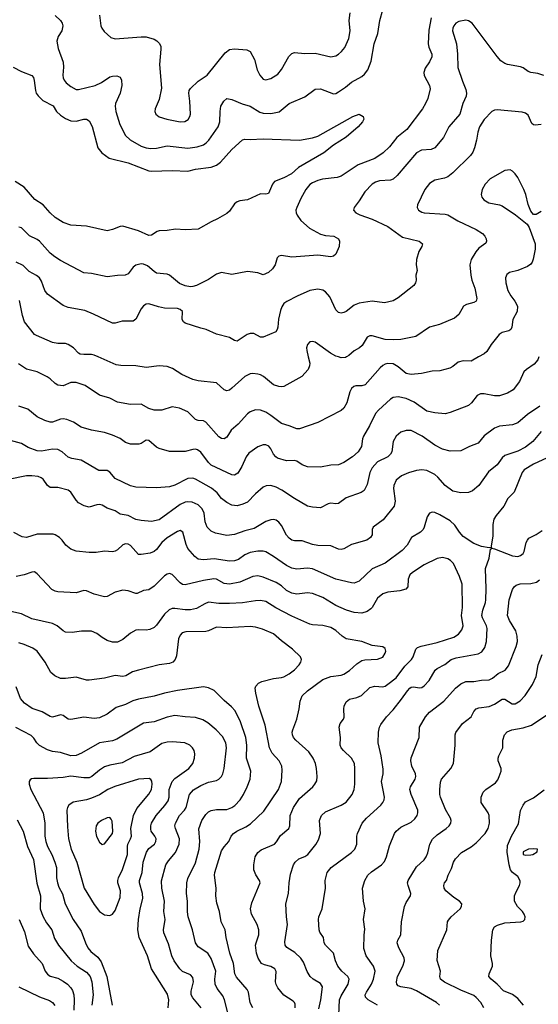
# Model space of a CAD drawing. Header units: inches. Extents: x 990586 to 1117858, y 769490 to 892071.
# Tile 167 of 248: x 1052636 to 1056627, y 845016 to 852596. Entities that reach past the tile are written whole.
import ezdxf

# ---------------------------------------------------------------- set-up
doc = ezdxf.new("R2010")
doc.units = ezdxf.units.IN
doc.header["$MEASUREMENT"] = 0
doc.layers.add('B0854', color=7, linetype='Continuous')
doc.layers.add('B0855', color=7, linetype='Continuous')

msp = doc.modelspace()

# ---------------------------------------------------------------- linework, layer by layer
at = {"layer": 'B0854', "color": 6}
for points, elevation in [([(1056167.1, 850000), (1056111.8, 849968.2), (1056050, 849968.8), (1056010, 849958.6), (1055970, 849925), (1055947, 849913), (1055870, 849892.7), (1055810, 849889.9), (1055728.3, 849871.7), (1055650, 849863.4), (1055610, 849871.2), (1055550, 849922.7), (1055510, 849945.9), (1055470.3, 849949.7), (1055450, 849944), (1055430, 849933.8), (1055410, 849915.6), (1055295.1, 849784.9), (1055270, 849777.3), (1055223.2, 849776.8), (1055207.9, 849772.1), (1055190, 849757.1), (1055176.3, 849730), (1055154, 849646), (1055130, 849606.5), (1055110, 849586.2), (1054930, 849494.2), (1054790, 849445.5), (1054770, 849445.8), (1054710.2, 849470.2), (1054650, 849486.5), (1054570, 849548.7), (1054530, 849574.1), (1054490, 849590.4), (1054450, 849591.3), (1054410, 849577.1), (1054390, 849562.6), (1054318.9, 849481.1), (1054263, 849437), (1054230, 849382.2), (1054210, 849369.3), (1054190, 849370.9), (1054170, 849385.1), (1054070, 849498.3), (1054050, 849507.8), (1054010, 849511.1), (1053990, 849517.9), (1053930, 849576.6), (1053865, 849605), (1053810, 849614.7), (1053730, 849590.8), (1053670, 849589.7), (1053630, 849601.9), (1053570, 849635.8), (1053490, 849634.8), (1053390, 849651.3), (1053330, 849683.3), (1053250, 849704.3), (1053139.2, 849779.2), (1053070, 849804.2), (1053030, 849804.2), (1052970, 849776.7), (1052930, 849783.5), (1052910, 849794.8), (1052871.4, 849831.4), (1052847, 849847), (1052770, 849884.3), (1052690, 849906.4), (1052627.1, 849947.1)], 2900), ([(1056632.7, 850000), (1056622.8, 849977.2), (1056594.7, 849945.3), (1056536.1, 849903.9), (1056515.9, 849884.1), (1056483.4, 849810), (1056434.4, 849745.6), (1056390, 849719.8), (1056330, 849699.7), (1056290, 849699.6), (1056210, 849716.6), (1056183.8, 849716.2), (1056157.8, 849702.2), (1056114.3, 849645.7), (1056090, 849625.2), (1055950, 849571.7), (1055910, 849561.5), (1055830.1, 849569.9), (1055770, 849583), (1055672.7, 849652.7), (1055610, 849680.8), (1055550, 849693.6), (1055510, 849686.9), (1055490, 849674.1), (1055396.8, 849590), (1055375.5, 849564.5), (1055329.4, 849470), (1055281, 849390), (1055274, 849370), (1055265.7, 849310), (1055241.8, 849270), (1055197.8, 849230), (1055130, 849186), (1055090, 849168.5), (1055030, 849165.4), (1054950, 849151.8), (1054850, 849153.9), (1054810.1, 849170.1), (1054770, 849196.6), (1054750, 849201.8), (1054690, 849201.1), (1054621.6, 849221.6), (1054607.7, 849230), (1054590.7, 849250), (1054570, 849293), (1054553, 849313), (1054530, 849323.6), (1054510, 849324.1), (1054470, 849308.4), (1054400.5, 849259.5), (1054378, 849230), (1054345, 849155), (1054313.8, 849106.2), (1054290, 849090.5), (1054270, 849091.7), (1054110, 849165.7), (1054090, 849186.1), (1054030, 849266.8), (1054005.8, 849285.8), (1053990, 849290.2), (1053970, 849287.5), (1053910, 849272), (1053790, 849272.7), (1053710, 849294.6), (1053690, 849304.9), (1053630, 849356.6), (1053610, 849358), (1053570, 849333.1), (1053552.3, 849327.7), (1053489.1, 849329.1), (1053450, 849341.5), (1053410, 849372.9), (1053350, 849398.6), (1053290, 849417.3), (1053190, 849435.1), (1053110, 849459.9), (1053050, 849497.4), (1052998.1, 849518.1), (1052970, 849523.2), (1052950, 849520.7), (1052890, 849497.7), (1052870, 849497.8), (1052830.7, 849510), (1052770, 849539.2), (1052698.6, 849598.6), (1052630, 849619.5)], 3000), ([(1054857.2, 850000), (1054869, 849951), (1054867.4, 849930), (1054856.9, 849903.1), (1054806.4, 849850), (1054670, 849773.3), (1054654, 849770), (1054630, 849771.4), (1054590, 849786.2), (1054511.4, 849850), (1054490, 849861.2), (1054470, 849868.3), (1054430, 849872.9), (1054410, 849869.6), (1054370, 849849.6), (1054270, 849758.1), (1054250, 849743.6), (1054230, 849737.8), (1054210, 849746.8), (1054150, 849799.4), (1054010, 849816.5), (1053970, 849825.6), (1053884, 849864), (1053811.8, 849911.8), (1053770, 849927), (1053710, 849930.9), (1053610, 849919.3), (1053530, 849932.2), (1053414.1, 849934.1), (1053379.7, 849939.7), (1053240.3, 850000)], 2800), ([(1055152.1, 850000), (1055144.3, 849995.7), (1055110, 849994), (1055090.5, 850000)], 2800), ([(1056639.2, 849620.8), (1056543.1, 849556.9), (1056470, 849492.8), (1056430, 849477.8), (1056330, 849465.5), (1056290, 849451.9), (1056210, 849392.1), (1056164.5, 849335.5), (1056098.6, 849310), (1056030, 849276.7), (1055950, 849274.5), (1055890, 849288.6), (1055830, 849320.5), (1055734.9, 849390), (1055650, 849432.7), (1055610, 849434.4), (1055570, 849420.6), (1055534.6, 849390), (1055511.7, 849350), (1055500.5, 849270), (1055490.8, 849250), (1055468.2, 849230), (1055390, 849192.8), (1055350, 849147.2), (1055330.7, 849110), (1055310, 849018.4), (1055287.8, 848972.2), (1055263.7, 848956.3), (1055150, 848914.8), (1055090, 848871.6), (1055070, 848868.5), (1055030, 848873.1), (1055010, 848869.6), (1054950, 848838.6), (1054890, 848842.9), (1054850, 848851.9), (1054750, 848909.4), (1054654.8, 848974.8), (1054610, 848997), (1054570, 849009.2), (1054532.1, 849007.9), (1054510, 848998.1), (1054450, 848945.5), (1054390, 848882.9), (1054354.5, 848865.5), (1054310, 848854.5), (1054270, 848859.1), (1054230, 848878.1), (1054190, 848911.1), (1054154.8, 848954.8), (1054113.2, 848990), (1053990, 849058.8), (1053970, 849065.7), (1053930, 849064), (1053830, 849011.4), (1053790, 848999.1), (1053690, 848991.9), (1053530, 848997.3), (1053490, 849008.1), (1053370, 849063.5), (1053330, 849112.3), (1053310, 849124.3), (1053245.6, 849125.6), (1053110, 849205.6), (1053038.4, 849218.4), (1053010, 849229), (1052963.6, 849270), (1052930, 849287.3), (1052890, 849290.2), (1052805.2, 849274.8), (1052770, 849276), (1052702.7, 849302.7), (1052650, 849334.6), (1052510, 849370.9)], 3100), ([(1056650, 849425.4), (1056585.1, 849350), (1056530, 849305.5), (1056470, 849273.4), (1056370, 849240.1), (1056350, 849223), (1056309.7, 849170.3), (1056244.6, 849115.4), (1056170, 849010.3), (1056121.5, 848970), (1056090, 848954.9), (1056030, 848952.8), (1055970, 848965.6), (1055910, 849009.7), (1055853.9, 849073.9), (1055830, 849094.9), (1055770, 849125.4), (1055730, 849130.5), (1055690, 849126.4), (1055627.9, 849107.9), (1055575, 849085), (1055533.5, 849050), (1055515.5, 849010), (1055514.2, 848985.8), (1055525.9, 848890), (1055518.7, 848850), (1055434.1, 848745.9), (1055356.6, 848690), (1055350.1, 848670), (1055348.4, 848630), (1055335.4, 848610), (1055306.7, 848590), (1055190, 848556.2), (1055130, 848522), (1055110, 848517.7), (1055090, 848520.9), (1055030, 848546.5), (1054930, 848547.6), (1054890, 848556), (1054810, 848585.1), (1054750, 848584.7), (1054730, 848590.3), (1054710, 848603.5), (1054690, 848628.2), (1054650, 848703.3), (1054630, 848728.5), (1054610, 848742.2), (1054590, 848747.3), (1054570, 848745.8), (1054530, 848731.7), (1054440.6, 848679.4), (1054370, 848661.2), (1054290, 848633), (1054230, 848625.8), (1054142.7, 848642.7), (1054110, 848657.3), (1054079.1, 848690), (1054064.7, 848730), (1054055.8, 848795.8), (1054040.1, 848830), (1054010, 848860.6), (1053962.9, 848882.9), (1053930, 848884.6), (1053910, 848880.5), (1053870, 848862.9), (1053710, 848746.6), (1053650, 848732.8), (1053570, 848739.4), (1053530, 848748), (1053470, 848779), (1053410, 848789.7), (1053370, 848815.2), (1053310, 848836.1), (1053270, 848858.1), (1053250, 848863.1), (1053230, 848861.7), (1053170, 848844.2), (1053132.9, 848852.9), (1053090, 848877.8), (1053070, 848896.4), (1053030, 848957.9), (1053010, 848975), (1052930, 848993.7), (1052870, 848994.4), (1052850, 849009), (1052817.5, 849057.5), (1052800.8, 849070), (1052778.2, 849078.2), (1052730, 849085.5), (1052690, 849085.5), (1052550, 849056.1)], 3200), ([(1056730, 849239.1), (1056590, 849175), (1056518.9, 849130), (1056504.1, 849110), (1056442.3, 848957.7), (1056393.5, 848910), (1056361.3, 848850), (1056302.2, 848777.8), (1056285.5, 848750), (1056276.6, 848710), (1056276.5, 848623.5), (1056263.4, 848543.4), (1056267.1, 848532.9), (1056249, 848531), (1056190, 848540.9), (1056130, 848562.9), (1056050, 848617.9), (1056021.2, 848650), (1055984.7, 848704.7), (1055950, 848738.5), (1055870, 848785.4), (1055830, 848802.1), (1055810, 848804.8), (1055790, 848797.1), (1055771.9, 848768.1), (1055750.1, 848690), (1055740.4, 848670), (1055719.6, 848650), (1055652.4, 848610), (1055617.4, 848550), (1055580.7, 848510), (1055450, 848412.5), (1055350, 848367.7), (1055250, 848273.7), (1055210, 848258.6), (1055190, 848259.5), (1055070, 848288.5), (1054890, 848369.5), (1054850, 848374.7), (1054770, 848365.3), (1054730, 848374.2), (1054690, 848393.8), (1054590, 848463.8), (1054530, 848498.6), (1054510, 848505.6), (1054470, 848505.7), (1054410, 848494.8), (1054370, 848476), (1054319.4, 848440.6), (1054289.7, 848430.3), (1054250, 848428.2), (1054133.5, 848446.5), (1054050, 848438.6), (1054010, 848443.9), (1053983.2, 848463.2), (1053930, 848524.7), (1053916.2, 848556.2), (1053891.1, 848650), (1053870, 848663.1), (1053850, 848656.2), (1053770, 848607.3), (1053730.3, 848570), (1053690, 848516.3), (1053670, 848501.1), (1053641.1, 848490), (1053570, 848478.7), (1053550, 848479.9), (1053490, 848548.1), (1053470, 848558.1), (1053450, 848561.3), (1053430, 848552.8), (1053390, 848515.4), (1053370, 848504.5), (1053350, 848500.4), (1053290, 848503.7), (1053225.2, 848494.8), (1053170, 848493.1), (1053070, 848504.2), (1053030, 848520.5), (1052990.6, 848550.6), (1052963.1, 848590), (1052941.5, 848610), (1052910.5, 848630), (1052894.6, 848634.6), (1052770, 848635.9), (1052689.5, 848609.5), (1052655.1, 848615.1), (1052590, 848647.9)], 3300), ([(1055091.9, 844931.9), (1055096.7, 845050), (1055110, 845081.9), (1055163.8, 845170), (1055172.5, 845210), (1055162.5, 845230), (1055116.6, 845270), (1055085.4, 845310), (1055066.7, 845350), (1055050, 845410.7), (1054990.3, 845470.3), (1054980.7, 845490), (1054974.7, 845530), (1054947.1, 845570), (1054939.9, 845590), (1054935, 845670), (1054938, 845690), (1054962.9, 845750), (1054990.9, 845909.1), (1054986.1, 845970), (1055003.7, 846030), (1055033.5, 846070), (1055190, 846185.5), (1055214.8, 846210), (1055230.9, 846250), (1055230.5, 846310), (1055234.8, 846330), (1055273.1, 846410), (1055305.1, 846450), (1055414.8, 846550), (1055431.5, 846570), (1055440.6, 846590), (1055442.5, 846610), (1055421, 846730), (1055432.4, 846790), (1055433.1, 846826.9), (1055417.7, 846930), (1055394.9, 847030), (1055397.8, 847110), (1055406.5, 847150), (1055416.5, 847170), (1055458.6, 847230), (1055510, 847282.3), (1055575.3, 847364.7), (1055620.2, 847430), (1055639.9, 847450), (1055650, 847457.3), (1055670, 847461.2), (1055710, 847452.1), (1055730, 847454.4), (1055750, 847466.5), (1055786.8, 847510), (1055832.6, 847587.4), (1055850, 847601.1), (1055908.8, 847631.2), (1055956.1, 847670), (1055995.7, 847684.3), (1056165.6, 847714.4), (1056192, 847730), (1056216.5, 847763.5), (1056229.8, 847810), (1056233, 847910), (1056228.9, 847930), (1056196.8, 847990), (1056193.5, 848010), (1056200.6, 848050), (1056221.5, 848110), (1056223.2, 848130), (1056226.1, 848213.9), (1056220.2, 848370), (1056248.1, 848450), (1056260.1, 848519.9), (1056270, 848528.4), (1056290, 848523), (1056430, 848467.4), (1056470, 848464), (1056490, 848469.8), (1056510, 848485.8), (1056519.3, 848500.7), (1056534.9, 848570), (1056543.1, 848590), (1056555.4, 848604.6), (1056610, 848631.9), (1056656.9, 848663.1)], 3300), ([(1054939.3, 844980.7), (1054953.9, 845050), (1054965.6, 845150), (1054950, 845176.5), (1054894.8, 845210), (1054872.5, 845230), (1054849.4, 845269.4), (1054819.3, 845339.3), (1054799.7, 845370), (1054754, 845414), (1054693.1, 845453.1), (1054679, 845470), (1054676.4, 845496.4), (1054696.6, 845630), (1054688.7, 845690), (1054683.6, 845790), (1054706, 845870), (1054711.1, 845950), (1054721.5, 846018.5), (1054744.3, 846090), (1054755.3, 846110), (1054784.9, 846135.1), (1054830, 846154.1), (1054854.8, 846170), (1054914.8, 846245.2), (1054937, 846283), (1054950.7, 846330), (1054944.6, 846430), (1054958.7, 846470), (1054990, 846498.1), (1055110, 846548.2), (1055148, 846572), (1055193.9, 846630), (1055211, 846669), (1055215.6, 846710), (1055216.6, 846830), (1055212.3, 846870), (1055190.3, 846910), (1055128, 846970), (1055111.4, 846990), (1055103, 847010), (1055104.9, 847070), (1055093.8, 847150), (1055101.3, 847178.7), (1055128, 847210), (1055134.3, 847225.7), (1055131.4, 847290), (1055134.2, 847310), (1055150, 847345.3), (1055175.3, 847364.7), (1055230, 847378.7), (1055265.7, 847394.3), (1055330, 847454.9), (1055370, 847464.3), (1055430, 847459.9), (1055450, 847465.3), (1055470, 847479.3), (1055533.9, 847530), (1055599.7, 847620.3), (1055652.4, 847670), (1055665.5, 847690), (1055684.8, 847750), (1055698.2, 847761.8), (1055726.3, 847773.7), (1055850, 847800.9), (1055976.8, 847843.2), (1056013.7, 847866.3), (1056039.9, 847900.1), (1056048, 847930), (1056036.3, 848010), (1056043.8, 848070), (1056040.9, 848250), (1056022.1, 848310), (1055975, 848410), (1055952.8, 848432.8), (1055930, 848446.7), (1055890, 848454.7), (1055850, 848448.1), (1055750, 848398.8), (1055658.9, 848341.1), (1055638, 848322), (1055626.2, 848290), (1055623.4, 848230), (1055609.2, 848210.8), (1055561.8, 848198.2), (1055470, 848188.3), (1055430, 848174.8), (1055390, 848142.3), (1055350, 848071.2), (1055339.7, 848060.3), (1055310, 848039.6), (1055270, 848028.3), (1055210, 848031.5), (1055150.1, 848049.9), (1055070, 848086.5), (1054970, 848149), (1054890, 848179.8), (1054850, 848184.6), (1054770, 848173.9), (1054730, 848179.9), (1054690, 848201.7), (1054650, 848237.7), (1054610, 848264.3), (1054510, 848304.9), (1054470, 848313.8), (1054430, 848308.8), (1054330, 848266), (1054250, 848249.7), (1054210, 848255.1), (1054150, 848287.8), (1054130, 848291.6), (1054050, 848279.5), (1053910, 848245.8), (1053890, 848249.1), (1053870, 848261.1), (1053810, 848323.7), (1053790, 848331.3), (1053770, 848327.8), (1053750, 848315.3), (1053670, 848236), (1053630, 848206.1), (1053590, 848201.1), (1053540.9, 848179.1), (1053530, 848177.6), (1053470, 848199.7), (1053430, 848205), (1053371, 848190), (1053310, 848155.9), (1053290, 848151.8), (1053210, 848173.7), (1053150, 848198.2), (1053130, 848200.9), (1053070, 848183.8), (1052930, 848192.2), (1052910, 848196.1), (1052884.5, 848210), (1052770, 848330.7), (1052750, 848344.2), (1052730, 848343.6), (1052670, 848322.7), (1052610, 848309.4)], 3400), ([(1055388.7, 845010), (1055316.9, 845050), (1055297.3, 845070), (1055296.1, 845090), (1055304.7, 845110), (1055343.4, 845170), (1055359.7, 845210), (1055371.1, 845270), (1055358.2, 845310), (1055302.7, 845390), (1055285.8, 845445.8), (1055287.5, 845547.5), (1055293.1, 845593.1), (1055282, 845670), (1055295.5, 845750), (1055283, 845810), (1055275.6, 845910), (1055292, 845970), (1055315.4, 846010), (1055343.1, 846036.9), (1055419.9, 846090), (1055443.6, 846116.4), (1055459.2, 846150), (1055483.4, 846236.6), (1055521.3, 846330), (1055533.9, 846350), (1055570, 846379.7), (1055650, 846418.8), (1055676.8, 846443.2), (1055693.9, 846470), (1055699.7, 846490), (1055699.3, 846510), (1055648.9, 846630), (1055639.1, 846670), (1055642.8, 846690), (1055680.8, 846750), (1055684.8, 846770), (1055681.2, 846790), (1055653.5, 846850), (1055645.7, 846890), (1055650, 846914), (1055709.3, 847070), (1055712.2, 847150), (1055758.6, 847230), (1055790, 847265.2), (1055899.4, 847350), (1055989.7, 847450.3), (1056030, 847484.3), (1056070, 847499.8), (1056130, 847499.9), (1056190, 847510.4), (1056250, 847514), (1056274.3, 847525.7), (1056317.9, 847562.1), (1056371.3, 847588.7), (1056397.2, 847622.8), (1056456.7, 847770), (1056466.5, 847810), (1056464.8, 847850), (1056454.7, 847890), (1056405, 847970), (1056391.3, 848010), (1056403.8, 848130), (1056428.5, 848210), (1056441.1, 848230), (1056457.8, 848242.2), (1056488, 848252), (1056570, 848256.1), (1056613, 848267), (1056636.1, 848283.9)], 3200), ([(1054756.2, 844990), (1054756.2, 845016.2), (1054751.2, 845030), (1054740.5, 845040.5), (1054670, 845086.9), (1054622.4, 845142.4), (1054609.4, 845169.4), (1054605.2, 845190), (1054609.7, 845269.7), (1054599.4, 845290), (1054570, 845307.2), (1054519.1, 845319.1), (1054496.6, 845330), (1054470.8, 845370), (1054459.4, 845410), (1054452.1, 845470), (1054454.9, 845490), (1054477.1, 845550), (1054477, 845590), (1054463.1, 845630), (1054421.4, 845710), (1054413.2, 845750), (1054422.3, 845797.7), (1054486.8, 845950), (1054482.9, 845970), (1054452.7, 846012.7), (1054437.9, 846050), (1054438.5, 846090), (1054448.9, 846150), (1054470, 846185.5), (1054494.6, 846205.4), (1054596.4, 846250), (1054613.2, 846266.8), (1054644.3, 846315.7), (1054708.7, 846370), (1054715.2, 846390), (1054717.5, 846470), (1054743.1, 846530), (1054790, 846601.6), (1054891.6, 846690), (1054908.7, 846710), (1054922.4, 846737.6), (1054926.4, 846770), (1054920.8, 846830), (1054911.6, 846870), (1054894, 846910), (1054860.2, 846960.2), (1054760.8, 847050), (1054744, 847070), (1054735.4, 847090), (1054734.4, 847110), (1054739.6, 847130), (1054770.2, 847210), (1054787.2, 847290), (1054794.3, 847350), (1054810.9, 847390), (1054851.1, 847428.9), (1054970, 847516.1), (1055030, 847539.5), (1055109.6, 847549.6), (1055130, 847556.8), (1055174.7, 847585.3), (1055230, 847636.9), (1055270, 847662.6), (1055292.1, 847667.9), (1055390, 847673), (1055430, 847689.3), (1055450, 847719), (1055453.3, 847733.3), (1055450, 847754.8), (1055430, 847767.9), (1055350, 847779.4), (1055269.8, 847809.8), (1055150, 847830.8), (1055117.4, 847850), (1055070, 847892.9), (1055030, 847916.4), (1054970, 847933.4), (1054890, 847936.9), (1054870, 847941.8), (1054730, 848003.6), (1054608.2, 848068.2), (1054530, 848115.8), (1054490, 848125.7), (1054450, 848123), (1054350, 848105.5), (1054250, 848101.2), (1054170, 848102.2), (1054090, 848110.6), (1054060, 848100), (1053997, 848063), (1053950, 848052.9), (1053910, 848052), (1053830, 848063.5), (1053810, 848062.3), (1053787.1, 848052.9), (1053750, 848019.8), (1053690, 847935), (1053670, 847917.4), (1053637.7, 847902.3), (1053610, 847896.5), (1053550, 847899.5), (1053530, 847896.3), (1053490, 847872.9), (1053430, 847823.6), (1053390, 847804.2), (1053350, 847803.5), (1053310, 847817.9), (1053270, 847840.2), (1053230, 847870.2), (1053190, 847889.6), (1053111.2, 847888.8), (1053041.4, 847878.6), (1052990, 847881.7), (1052969.9, 847890), (1052924.6, 847930), (1052890, 847948.2), (1052730, 847983.4), (1052650, 848021.6), (1052546.1, 848046.1)], 3500), ([(1054430, 844988.5), (1054410, 845026.3), (1054396.5, 845110), (1054387.6, 845130), (1054305, 845225), (1054293, 845250), (1054281.8, 845330), (1054253.6, 845410), (1054225.1, 845530), (1054216.4, 845590), (1054185.6, 845650), (1054173.5, 845730), (1054153.9, 845793.9), (1054146.5, 845850), (1054148.1, 845910), (1054136.7, 846010), (1054138.2, 846030), (1054190, 846197.3), (1054210, 846229.3), (1054246.2, 846270), (1054264.7, 846310), (1054280.8, 846330), (1054307.8, 846350), (1054377, 846383), (1054413.6, 846406.4), (1054516, 846504), (1054628.5, 846670), (1054651.9, 846730), (1054657.4, 846817.4), (1054653.9, 846850), (1054631.9, 846890), (1054578, 846950), (1054558.9, 846990), (1054524.2, 847164.2), (1054476.9, 847310), (1054454, 847410), (1054449.6, 847450), (1054454.5, 847465.5), (1054472.9, 847487.1), (1054499.6, 847500.4), (1054590, 847523.9), (1054650, 847532), (1054670, 847537.7), (1054710, 847559.3), (1054750.5, 847590), (1054787.6, 847630), (1054799.3, 847650), (1054803.9, 847670), (1054797.3, 847690), (1054736.8, 847750), (1054650, 847814.4), (1054590, 847867.9), (1054504.7, 847904.7), (1054450, 847920.3), (1054410, 847925.4), (1054230, 847913.9), (1054150, 847918.7), (1054090, 847891.4), (1054070, 847886.7), (1053916, 847884), (1053885.5, 847874.5), (1053870, 847856.6), (1053859.4, 847830), (1053841.9, 847698.1), (1053833.9, 847670), (1053815.5, 847650), (1053790, 847638.7), (1053710, 847630.2), (1053550.7, 847589.3), (1053505.1, 847574.9), (1053454.4, 847545.6), (1053430, 847539.7), (1053370, 847548.4), (1053290, 847527.1), (1053170, 847510.7), (1053150, 847511.6), (1053070, 847534.7), (1052990, 847524.8), (1052950, 847525), (1052905.9, 847545.9), (1052876, 847570), (1052832.3, 847650), (1052770, 847734.6), (1052737.3, 847757.3), (1052670, 847786.2), (1052630, 847798.2)], 3600), ([(1055865.9, 845010), (1055844.9, 845030), (1055690, 845119), (1055650, 845137.6), (1055570, 845150.5), (1055550, 845158.7), (1055539.3, 845170), (1055535.3, 845190), (1055544.3, 845230), (1055586.1, 845310), (1055596.9, 845350), (1055594, 845374), (1055554.7, 845450), (1055542.4, 845490), (1055547.6, 845510), (1055569.2, 845550.8), (1055574.8, 845650), (1055598.4, 845770), (1055610, 845799.8), (1055642.7, 845850), (1055647.6, 845870), (1055625, 845930), (1055620.6, 845950), (1055625.3, 845970), (1055690, 846073.8), (1055750, 846128.5), (1055765.6, 846150), (1055777.9, 846182.1), (1055793.2, 846250), (1055813.5, 846286.5), (1055850, 846321.3), (1055919.3, 846370), (1055940.7, 846390), (1055953.4, 846410), (1055956.9, 846430), (1055952.6, 846450), (1055914.4, 846514.4), (1055875.4, 846610), (1055870.2, 846630.2), (1055869.3, 846669.3), (1055874.2, 846725.8), (1055882.6, 846750), (1055953.6, 846830), (1055973.6, 846870), (1055988.5, 847010), (1055986.8, 847090), (1055992.5, 847107.5), (1056043.3, 847176.7), (1056110, 847229.2), (1056131.2, 847270), (1056150, 847291.9), (1056170, 847299.5), (1056250, 847308.5), (1056290, 847326.4), (1056350, 847364.2), (1056370, 847365.8), (1056425.4, 847330), (1056450, 847329.5), (1056487.1, 847352.9), (1056526.4, 847393.6), (1056582.9, 847477.1), (1056610, 847539.1), (1056625.9, 847630), (1056656.7, 847710)], 3100), ([(1054237.7, 844950), (1054213.5, 845050), (1054200.5, 845080.5), (1054156.5, 845136.5), (1054140.4, 845170), (1054138.5, 845210), (1054146.6, 845270), (1054109.6, 845369.6), (1054083.4, 845410), (1054010, 845459.5), (1053988.2, 845490), (1053966.8, 845590), (1053931.6, 845690), (1053927.5, 845727.5), (1053928.8, 845810), (1053920.9, 845870), (1053923.2, 845950), (1053930, 845984.6), (1053990, 846105.9), (1054017.4, 846210), (1054022.4, 846270), (1054013.7, 846366.3), (1054039.1, 846430), (1054070, 846477), (1054090, 846496.4), (1054110, 846507.9), (1054150, 846515.6), (1054230, 846515.4), (1054269.8, 846530.2), (1054292.7, 846547.3), (1054332.3, 846590), (1054359.4, 846630), (1054387.5, 846690), (1054408.9, 846750), (1054414.2, 846810), (1054382.9, 846910), (1054383.7, 847010), (1054377.7, 847070), (1054336.6, 847190), (1054294.4, 847274.4), (1054267.3, 847307.3), (1054210, 847353.8), (1054131.7, 847431.7), (1054090, 847452.4), (1054050, 847459.3), (1053850, 847430.8), (1053750, 847410.2), (1053670, 847387.6), (1053550, 847365.1), (1053508.2, 847351.8), (1053450, 847323.6), (1053378.9, 847301.1), (1053310, 847249.2), (1053250, 847221.1), (1053210, 847217.1), (1053130, 847225.8), (1053030, 847207.9), (1053010, 847210), (1052970, 847238.9), (1052950, 847245.7), (1052890, 847227.4), (1052870, 847232.6), (1052810, 847268.6), (1052733.1, 847293.1), (1052674.1, 847334.1), (1052643.8, 847370), (1052610, 847459.1)], 3700), ([(1054033.7, 844990), (1053970, 845065.3), (1053956.8, 845090), (1053956.1, 845116.1), (1053973.5, 845190), (1053970, 845222.3), (1053950, 845242.2), (1053888.7, 845268.7), (1053868.9, 845288.9), (1053825.1, 845350), (1053807.9, 845387.9), (1053780.5, 845480.5), (1053745.3, 845565.3), (1053741.9, 845590), (1053755.4, 845670), (1053746.8, 845730), (1053750.7, 845810), (1053730.5, 845910), (1053726.7, 845966.7), (1053761.7, 846090), (1053780.4, 846119.6), (1053835.1, 846184.9), (1053863.5, 846250), (1053867.2, 846290), (1053835.1, 846370), (1053831.3, 846390), (1053834.5, 846410), (1053866.2, 846470), (1053905, 846510), (1053917.1, 846530), (1053943.3, 846630), (1053973.9, 846666.1), (1054030, 846701.6), (1054090, 846725.6), (1054150, 846738.2), (1054170, 846749.3), (1054189.5, 846770.5), (1054199.7, 846790), (1054209.4, 846830.6), (1054228, 846990), (1054222.5, 847030), (1054198, 847078), (1054148.6, 847130), (1054083.1, 847183.1), (1054046, 847206), (1053990, 847222.7), (1053910, 847228.1), (1053830, 847240.2), (1053770, 847226.9), (1053670, 847191.5), (1053590, 847179.6), (1053382.7, 847057.3), (1053350, 847044.9), (1053251.5, 847028.5), (1053111.1, 846948.9), (1053070, 846931.8), (1053030, 846928.9), (1052950, 846954.9), (1052890, 846961), (1052850, 846974.6), (1052787.9, 847007.9), (1052767.6, 847027.6), (1052744.5, 847064.5), (1052724.9, 847084.9), (1052606.1, 847146.1)], 3800), ([(1056207, 844990), (1056185.1, 845030), (1056150, 845069.4), (1056130, 845084.7), (1056030, 845124.9), (1055905.4, 845185.4), (1055874.8, 845210), (1055869.1, 845230), (1055874.9, 845270), (1055850, 845354), (1055855, 845430), (1055922.5, 845590), (1055928.9, 845650), (1055935.7, 845664.3), (1055955.9, 845690), (1056024.8, 845750), (1056037.4, 845770), (1056039.6, 845790), (1056020.8, 845810), (1055978.3, 845838.3), (1055916.4, 845890), (1055903, 845910), (1055899.3, 845930), (1055906.5, 845950), (1055920.8, 845970), (1055934, 846010), (1055959.5, 846060.5), (1055974.7, 846110), (1055990, 846136.6), (1056036.3, 846183.7), (1056110, 846227.5), (1056150, 846260.3), (1056218.5, 846330), (1056241.7, 846370), (1056250.9, 846410.9), (1056248.7, 846470), (1056241.1, 846490), (1056187.4, 846570), (1056186.4, 846610), (1056203.8, 846650), (1056224.8, 846670), (1056298.8, 846721.2), (1056316, 846744), (1056327.4, 846770), (1056341.6, 846810), (1056341.8, 846830), (1056319.2, 846890), (1056318.4, 846910), (1056324.2, 846930), (1056355.5, 846990), (1056353.7, 847050), (1056366.4, 847090), (1056387.6, 847112.4), (1056424.6, 847130), (1056510, 847144.9), (1056575.1, 847164.9), (1056701.9, 847250)], 3000), ([(1053780.2, 844990), (1053783.7, 845050), (1053774.3, 845094.3), (1053651.8, 845290), (1053620.2, 845390), (1053555.1, 845530), (1053545.5, 845590), (1053550.1, 845669.9), (1053564.3, 845750), (1053584.9, 845830), (1053581.8, 845870), (1053557.2, 845950), (1053557.3, 845970), (1053578.6, 846030), (1053586.3, 846110), (1053612.5, 846187.5), (1053630, 846215.6), (1053674.4, 846250), (1053684.6, 846270), (1053685.4, 846290), (1053677.2, 846310), (1053649.1, 846349.1), (1053644.9, 846364.9), (1053645.2, 846390), (1053651.4, 846410), (1053685.6, 846470), (1053754.3, 846545.7), (1053778.4, 846581.6), (1053786.4, 846610), (1053786.7, 846670), (1053810, 846731.9), (1053830, 846755.3), (1053939.2, 846830), (1053968, 846870), (1053982.7, 846910), (1053984.6, 846944.6), (1053978.5, 846970), (1053967.3, 846990), (1053946.9, 847010), (1053908, 847028), (1053810, 847037.4), (1053770, 847033.4), (1053730, 847023.1), (1053639.6, 846960.4), (1053517.4, 846922.6), (1053424, 846876), (1053330, 846857.1), (1053290, 846843.1), (1053250, 846819), (1053190.3, 846769.7), (1053170, 846759.9), (1053130, 846758.2), (1053030, 846771.3), (1052970, 846762.7), (1052850, 846754.9), (1052744.9, 846755.1), (1052727.9, 846752.1), (1052717.1, 846742.9), (1052710.1, 846730), (1052709, 846710), (1052722.8, 846670), (1052817.3, 846490), (1052830.4, 846410.4), (1052830.4, 846310), (1052836.9, 846270), (1052850.5, 846230), (1052883.4, 846170), (1052907.1, 846110), (1052918.4, 846070), (1052920.2, 845990), (1052926.5, 845950), (1052938.2, 845918.2), (1052966.3, 845866.3), (1052986.6, 845790), (1053047, 845670), (1053110, 845579), (1053141.5, 845490), (1053160.6, 845450), (1053183.3, 845423.3), (1053238.6, 845378.6), (1053263.3, 845343.3), (1053306.2, 845230), (1053348.2, 845008.2)], 3900), ([(1056513.1, 845010), (1056470, 845060.7), (1056430, 845090.2), (1056359.7, 845119.7), (1056311.7, 845171.7), (1056263.8, 845210), (1056247.3, 845230), (1056248.9, 845250), (1056275.2, 845310), (1056276, 845330), (1056262.6, 845390), (1056267.3, 845510), (1056276.4, 845590), (1056290, 845612.1), (1056314.6, 845625.4), (1056370, 845642), (1056493.5, 845650), (1056510, 845656.9), (1056523.1, 845670), (1056526, 845690), (1056519.7, 845710), (1056505.8, 845730), (1056467.6, 845767.6), (1056444.9, 845810), (1056444.2, 845850), (1056457, 845883), (1056483.9, 845930), (1056489, 845950), (1056487.4, 845967.4), (1056470, 845999), (1056429, 846030), (1056413.2, 846050), (1056402.4, 846090), (1056386.7, 846186.7), (1056390, 846238.6), (1056420.9, 846310), (1056474.8, 846405.2), (1056491, 846509), (1056510, 846549.1), (1056530, 846574.2), (1056590, 846606.1), (1056672.8, 846667.2)], 2900), ([(1052616.9, 846436.9), (1052662.8, 846350), (1052696.9, 846230), (1052742.4, 846130), (1052768.5, 845948.5), (1052796.4, 845850), (1052793.3, 845750), (1052813.9, 845693.9), (1052842.6, 845642.6), (1052882.7, 845590), (1052903.4, 845523.4), (1052935.7, 845470), (1053031.8, 845350), (1053077.4, 845310), (1053150, 845262.5), (1053177.5, 845230), (1053191.3, 845190), (1053202.1, 845090), (1053191.5, 845010)], 3800), ([(1052631.1, 845670), (1052672.6, 845572.6), (1052702.6, 845462.6), (1052743.2, 845403.2), (1052809.4, 845330), (1052832.1, 845272.1), (1052850, 845248.3), (1052871.4, 845231.4), (1052930, 845215.9), (1052970, 845195.1), (1053004.9, 845170), (1053030, 845143.8), (1053042.9, 845122.9), (1053053.4, 845090), (1053056.7, 845050), (1053053.8, 844970)], 3700), ([(1052630.7, 845150.7), (1052790, 845074.6), (1052866, 845046), (1052890, 845029.7), (1052905.6, 845005.6)], 3600)]:
    msp.add_lwpolyline(points, dxfattribs=dict(at, elevation=elevation))
for points, elevation in [([(1053633.6, 846753.6), (1053550, 846750), (1053368.3, 846691.7), (1053314.2, 846670), (1053250, 846629.8), (1053190, 846603.8), (1053150, 846590.9), (1053048.2, 846571.8), (1053015.6, 846550), (1053003, 846530), (1052999.3, 846510), (1053003.3, 846383.3), (1053012.2, 846290), (1053033.5, 846210), (1053075.5, 846110), (1053132.6, 845910), (1053210, 845783.7), (1053250, 845730.1), (1053290, 845705.2), (1053330, 845700.5), (1053350, 845710.5), (1053370, 845737.4), (1053410, 845837.7), (1053411.8, 845890), (1053392.2, 845950), (1053391.1, 845970), (1053395.5, 845990), (1053426.6, 846053.4), (1053466.1, 846170), (1053465.2, 846230), (1053468.8, 846250), (1053490.3, 846290), (1053495.9, 846310), (1053490.8, 846370), (1053512.5, 846470), (1053537.7, 846522.3), (1053630, 846634.1), (1053651, 846670), (1053656.1, 846710), (1053653.5, 846733.5), (1053646.5, 846746.5)], 4000), ([(1053330, 846452.8), (1053310, 846450.8), (1053265.7, 846430), (1053237.4, 846410), (1053224, 846390), (1053219.8, 846350), (1053227.6, 846307.6), (1053250, 846264.8), (1053270, 846246.9), (1053290, 846252.4), (1053350, 846331.6), (1053354.3, 846350), (1053347, 846427), (1053341.5, 846441.5)], 4100), ([(1056593.4, 846213.4), (1056550.7, 846210), (1056511.2, 846190), (1056509.7, 846169.7), (1056530, 846165), (1056570, 846166.5), (1056585.6, 846170), (1056619.8, 846190), (1056622, 846210)], 2900)]:
    msp.add_lwpolyline(points, close=True, dxfattribs=dict(at, elevation=elevation))
at = {"layer": 'B0855', "color": 6}
for points, elevation in [([(1052910, 852628.9), (1052949.8, 852589.8), (1052963, 852570), (1052967.7, 852550), (1052959.7, 852510), (1052932.8, 852467.2), (1052921.5, 852430), (1052933.1, 852373.1), (1052971.1, 852270), (1052974.6, 852230), (1052968.1, 852170), (1052970, 852148.2), (1052977.4, 852130), (1052994.1, 852110), (1053030, 852080.8), (1053070, 852059.6), (1053090, 852057.5), (1053217.9, 852090), (1053266.3, 852113.7), (1053330, 852154.9), (1053350, 852161.7), (1053384, 852163.9), (1053410, 852153.4), (1053420.9, 852130), (1053421.7, 852090), (1053408.7, 852030), (1053373.3, 851950), (1053370, 851930), (1053375.2, 851890), (1053406.2, 851790), (1053450, 851704.2), (1053486.3, 851670), (1053570, 851621.8), (1053610, 851609), (1053645.6, 851605.6), (1053690, 851607.6), (1053770, 851623.9), (1053930, 851607.1), (1054002.2, 851617.8), (1054050, 851633.3), (1054072.5, 851647.5), (1054092.6, 851667.4), (1054164.2, 851770), (1054176, 851810), (1054178.5, 851890), (1054184.9, 851930), (1054206.4, 851970), (1054230, 851988.7), (1054270, 851982), (1054348.3, 851948.3), (1054410, 851929.6), (1054485.4, 851885.4), (1054510, 851875.7), (1054570, 851872.7), (1054632.6, 851887.4), (1054710, 851949.6), (1054830, 852001.2), (1054910, 852061.9), (1054950, 852063.7), (1055050, 852024.3), (1055070, 852028.8), (1055090, 852039.9), (1055144, 852076), (1055190, 852115.2), (1055270, 852157.5), (1055290, 852175.5), (1055314.8, 852210), (1055342.1, 852277.9), (1055365.1, 852410), (1055393.2, 852490), (1055408.9, 852590), (1055430, 852671.8)], 2600), ([(1053250.5, 852630), (1053260.3, 852550), (1053267.7, 852530), (1053286, 852506), (1053338.3, 852458.3), (1053370, 852449.2), (1053570, 852465.2), (1053610, 852464.1), (1053670, 852444.9), (1053692.2, 852432.2), (1053712.2, 852412.2), (1053721.3, 852390), (1053722.9, 852370), (1053711.9, 852250), (1053726.5, 852070), (1053710, 851980.4), (1053680.1, 851910), (1053677.6, 851890), (1053684.2, 851870), (1053710, 851847), (1053767.7, 851830), (1053870, 851809.8), (1053907, 851813), (1053932.1, 851827.9), (1053945.8, 851850), (1053950.5, 851870), (1053946.6, 851970), (1053937.2, 852030), (1053940.4, 852050), (1053950, 852067.6), (1054010, 852123), (1054079.5, 852170), (1054217.9, 852342.1), (1054250, 852366.7), (1054290, 852371.6), (1054383.7, 852363.7), (1054410, 852350.1), (1054442.9, 852290), (1054464.9, 852210), (1054483.7, 852170), (1054510, 852138.8), (1054530, 852131.9), (1054570, 852142.4), (1054623.3, 852176.7), (1054650, 852212.3), (1054707.3, 852312.7), (1054730, 852334.8), (1054750, 852343.2), (1054830, 852336.4), (1054910, 852337.9), (1055030, 852311.1), (1055070, 852318.8), (1055090, 852330.1), (1055113, 852350), (1055137.4, 852382.6), (1055168.7, 852450), (1055179.7, 852510), (1055171.9, 852590), (1055180, 852650)], 2700), ([(1056670, 852167.1), (1056622.7, 852182.7), (1056569, 852189), (1056550, 852196.1), (1056510, 852225.1), (1056490, 852234), (1056390, 852250.3), (1056370, 852257.6), (1056339.7, 852279.7), (1056310, 852312.3), (1056117.5, 852570), (1056090, 852588), (1056070, 852591.9), (1056017, 852583), (1055992.3, 852570), (1055976.3, 852550), (1055969.1, 852530), (1055968.3, 852510), (1055998, 852410), (1056006.2, 852330), (1056009.1, 852229.1), (1056043, 852123), (1056070, 852059.5), (1056075.8, 852030), (1056072.8, 852007.2), (1056047.5, 851950), (1056022.4, 851870), (1055940.1, 851770), (1055898.7, 851690), (1055830, 851609.9), (1055803.3, 851596.7), (1055729.7, 851590.3), (1055689.1, 851570.9), (1055542.3, 851397.7), (1055510, 851368.2), (1055490, 851360.9), (1055404.8, 851355.2), (1055374.9, 851345.1), (1055349, 851330), (1055292.3, 851270), (1055250, 851202.4), (1055209.5, 851150), (1055205.7, 851130), (1055223.7, 851110), (1055254.4, 851094.4), (1055350, 851060.6), (1055470, 851004.7), (1055582.7, 850922.7), (1055710.7, 850890.7), (1055736.6, 850870), (1055731.8, 850850), (1055709.2, 850810.8), (1055689.8, 850750), (1055686.5, 850710), (1055694.2, 850665.8), (1055684.1, 850630), (1055686.5, 850590), (1055683, 850570), (1055670.1, 850550), (1055550, 850455.3), (1055510, 850432.4), (1055442.8, 850417.2), (1055350, 850428.3), (1055250, 850414.2), (1055210, 850397.6), (1055150, 850350.3), (1055130, 850340.8), (1055110, 850337.7), (1055090, 850342.9), (1055070, 850361.2), (1055023.3, 850463.3), (1054990, 850502.1), (1054970, 850513.4), (1054930, 850521.6), (1054870, 850511.6), (1054771.2, 850468.8), (1054693, 850427), (1054670, 850409.9), (1054653.3, 850386.7), (1054642.7, 850357.3), (1054628.6, 850290), (1054622.7, 850230), (1054617.5, 850210), (1054606.9, 850193.1), (1054510, 850152.1), (1054490, 850151), (1054439.2, 850179.2), (1054410, 850180.2), (1054388, 850172), (1054310, 850120.6), (1054290, 850126.4), (1054250, 850150.4), (1054150, 850176.2), (1054071.2, 850211.2), (1054030, 850220.1), (1053910, 850260.2), (1053896, 850270), (1053887.9, 850287.9), (1053888.4, 850350), (1053870, 850365.8), (1053851.7, 850371.7), (1053750, 850376), (1053704.9, 850384.9), (1053630, 850408.5), (1053610, 850407), (1053590, 850393.9), (1053570.1, 850370), (1053530, 850291.4), (1053510, 850275.6), (1053425.7, 850274.3), (1053370, 850260.4), (1053350, 850260.6), (1053204.1, 850330), (1053136.7, 850356.7), (1053010, 850380.2), (1052970, 850395.7), (1052850, 850482.6), (1052828.8, 850510), (1052804, 850584), (1052788.7, 850608.7), (1052766.9, 850626.9), (1052710, 850656.3), (1052663.5, 850703.5), (1052610, 850730.4)], 2700), ([(1055803.8, 852610), (1055785.7, 852514.3), (1055779.8, 852410), (1055784.6, 852384.6), (1055807.2, 852330), (1055808.1, 852310), (1055790, 852271.5), (1055756.2, 852223.8), (1055745.7, 852190), (1055750, 852165.7), (1055791, 852090), (1055795.6, 852064.4), (1055776.1, 851990), (1055759.5, 851950), (1055735.6, 851910), (1055616.5, 851750), (1055539.5, 851690), (1055482.8, 851617.2), (1055433.6, 851570), (1055370, 851526.4), (1055241.8, 851478.2), (1055110, 851390.5), (1055078.6, 851381.4), (1054967.5, 851367.5), (1054930, 851358.5), (1054890, 851340.4), (1054870, 851326.6), (1054839.5, 851290), (1054800.1, 851219.9), (1054768, 851150), (1054762.6, 851130), (1054764, 851110), (1054771.8, 851090), (1054801.1, 851050), (1054865.9, 850990), (1054950, 850943.8), (1054990, 850934), (1055052.6, 850930), (1055088.5, 850910), (1055096.6, 850890), (1055095, 850850), (1055069.6, 850790.4), (1055050, 850775.2), (1055030, 850771.2), (1054930, 850783.6), (1054730, 850768.1), (1054650, 850779.8), (1054630, 850776.2), (1054617.4, 850762.6), (1054601.4, 850710), (1054582.2, 850677.8), (1054550, 850648.6), (1054510, 850631.5), (1054470, 850647.7), (1054410, 850655.2), (1054390, 850656.3), (1054270, 850635.1), (1054190, 850649.9), (1054150, 850637.1), (1054090, 850596.2), (1053996.3, 850550), (1053970, 850541.3), (1053950, 850540.3), (1053910, 850548), (1053864.9, 850564.9), (1053790, 850629.4), (1053770, 850638.1), (1053690, 850644.9), (1053670, 850656.7), (1053620.2, 850700.2), (1053590, 850714.7), (1053570, 850716.5), (1053530, 850705.5), (1053509.6, 850690), (1053470, 850640.3), (1053448.3, 850628.3), (1053390, 850626.2), (1053310, 850615.5), (1053190, 850641.1), (1053130, 850647.8), (1052950, 850740.9), (1052907.4, 850770), (1052870, 850799.1), (1052790, 850890.2), (1052770, 850904.7), (1052712.6, 850932.6), (1052650, 850993.7), (1052630, 850997.9)], 2600), ([(1052585.6, 852230), (1052650, 852197), (1052730, 852166.7), (1052741.7, 852150), (1052748.9, 852128.9), (1052757.5, 852050), (1052764.1, 852030), (1052777.4, 852010), (1052815.2, 851975.2), (1052893.5, 851933.5), (1052919.7, 851890), (1052950, 851861.2), (1052990, 851836.4), (1053030, 851818.5), (1053070, 851815.3), (1053130, 851830.3), (1053150, 851830.3), (1053170, 851816.3), (1053193.4, 851773.4), (1053238.1, 851610), (1053268.6, 851570), (1053325.5, 851530), (1053470, 851492.8), (1053630, 851432.3), (1053650.8, 851429.2), (1053810, 851434.1), (1053930, 851430.2), (1053990, 851445.5), (1054110, 851461.9), (1054150, 851474.9), (1054180.6, 851499.4), (1054270, 851597.5), (1054350, 851670.5), (1054370, 851675), (1054410, 851672.6), (1054510, 851678.2), (1054790, 851668.9), (1054890, 851686.6), (1054930, 851699.9), (1055200.2, 851850), (1055249.6, 851870), (1055278.4, 851850), (1055283.7, 851830), (1055273.4, 851810), (1055240.9, 851770), (1055150, 851692), (1055050, 851629), (1054976.8, 851570), (1054782.7, 851457.3), (1054727.2, 851410), (1054670, 851377.7), (1054598.3, 851350), (1054580.9, 851330), (1054550, 851257.6), (1054530, 851251.8), (1054490, 851256.1), (1054390, 851209.1), (1054330, 851202.5), (1054310, 851195), (1054290, 851178.1), (1054250, 851122.2), (1054230, 851105), (1054158.3, 851061.7), (1054110, 851040.2), (1054010, 850984.2), (1053910, 850978.2), (1053836, 850984), (1053770, 850972.1), (1053710.1, 850969.9), (1053694.2, 850965.8), (1053650, 850938.4), (1053630, 850935.7), (1053550, 850969.4), (1053430, 851005.4), (1053410, 851003.4), (1053350, 850979.9), (1053309.6, 850969.6), (1053150, 851006.2), (1053030, 851013.6), (1052970, 851034.1), (1052910, 851072.6), (1052870, 851109.4), (1052816.7, 851170), (1052751.7, 851211.7), (1052670, 851307.2), (1052601.1, 851350)], 2500), ([(1056650, 851790.2), (1056604.2, 851784.2), (1056590, 851786.4), (1056577.6, 851797.6), (1056550, 851860.2), (1056530, 851877.7), (1056503.7, 851883.7), (1056310, 851902.7), (1056290, 851899.3), (1056270, 851888.2), (1056210, 851826.7), (1056175.2, 851770), (1056162, 851730), (1056152.2, 851667.8), (1056136.8, 851610), (1056123, 851577), (1056104.3, 851550), (1055970, 851416.9), (1055930, 851386.6), (1055904.3, 851375.7), (1055830, 851361.6), (1055790, 851336.1), (1055753.4, 851290), (1055696.9, 851170), (1055695.8, 851150), (1055705.9, 851130), (1055730, 851114.7), (1055750, 851109.5), (1055910, 851100.1), (1055930, 851093.8), (1056008.4, 851048.4), (1056150, 850981.9), (1056197.4, 850950), (1056215.2, 850930), (1056225.8, 850910), (1056229, 850891), (1056223.2, 850876.8), (1056170, 850835.9), (1056146.6, 850810), (1056111.6, 850750), (1056100.7, 850710), (1056107, 850630), (1056116.3, 850590), (1056138.6, 850530), (1056153.2, 850450), (1056150.1, 850430), (1056130, 850417.9), (1056075.8, 850404.2), (1056052.6, 850390), (1056014.6, 850325.4), (1055981.9, 850298.1), (1055867.1, 850250), (1055790, 850229.9), (1055684, 850156), (1055570, 850134.4), (1055509.4, 850130.6), (1055450, 850134.8), (1055350, 850162.3), (1055330, 850162.4), (1055309.3, 850150.7), (1055271, 850089), (1055251.3, 850068.7), (1055210, 850045.9), (1055170, 850009.9), (1055152.1, 850000)], 2800), ([(1056650, 851120.4), (1056610, 851096), (1056590, 851095.1), (1056570, 851121.7), (1056550, 851172.3), (1056531.1, 851250), (1056515.6, 851290), (1056470, 851379.9), (1056450, 851409.9), (1056430, 851429.9), (1056410, 851440.1), (1056370, 851434.1), (1056257.5, 851370), (1056219.5, 851330), (1056196, 851290), (1056186.9, 851250), (1056192.2, 851230), (1056209, 851209), (1056245.9, 851185.9), (1056330, 851171.3), (1056350, 851162.4), (1056453, 851093), (1056541.3, 851021.3), (1056556.6, 850996.6), (1056602.2, 850870), (1056603.2, 850830), (1056588.6, 850751.4), (1056581.4, 850730), (1056570, 850713.5), (1056543.7, 850696.3), (1056470, 850664.6), (1056406.8, 850650), (1056386.2, 850633.8), (1056376, 850610), (1056376.8, 850570), (1056394.1, 850510), (1056417.1, 850470), (1056447.8, 850430), (1056466.7, 850390), (1056463.9, 850350), (1056432.4, 850287.6), (1056424.5, 850230), (1056415.2, 850210), (1056399.5, 850200.5), (1056350, 850187.8), (1056327, 850173), (1056264, 850096), (1056230, 850042.7), (1056210, 850024.7), (1056167.1, 850000)], 2900), ([(1053240.3, 850000), (1053210, 850013.1), (1053190, 850018.4), (1053130, 850017.9), (1053102.2, 850022.2), (1053088.2, 850030), (1053050.2, 850070.2), (1053010, 850096.7), (1052990, 850102.5), (1052930, 850101.9), (1052890, 850109.6), (1052764.7, 850164.7), (1052750, 850173.6), (1052674.4, 850270), (1052658.7, 850318.7), (1052635.1, 850435.1)], 2800), ([(1055090.5, 850000), (1055070, 850006.3), (1055029.4, 850029.4), (1054910, 850113.6), (1054890, 850118.4), (1054870, 850114.9), (1054850, 850094.5), (1054844.1, 850070), (1054845.1, 850050), (1054857.2, 850000)], 2800)]:
    msp.add_lwpolyline(points, dxfattribs=dict(at, elevation=elevation))

doc.saveas('drawing.dxf')
